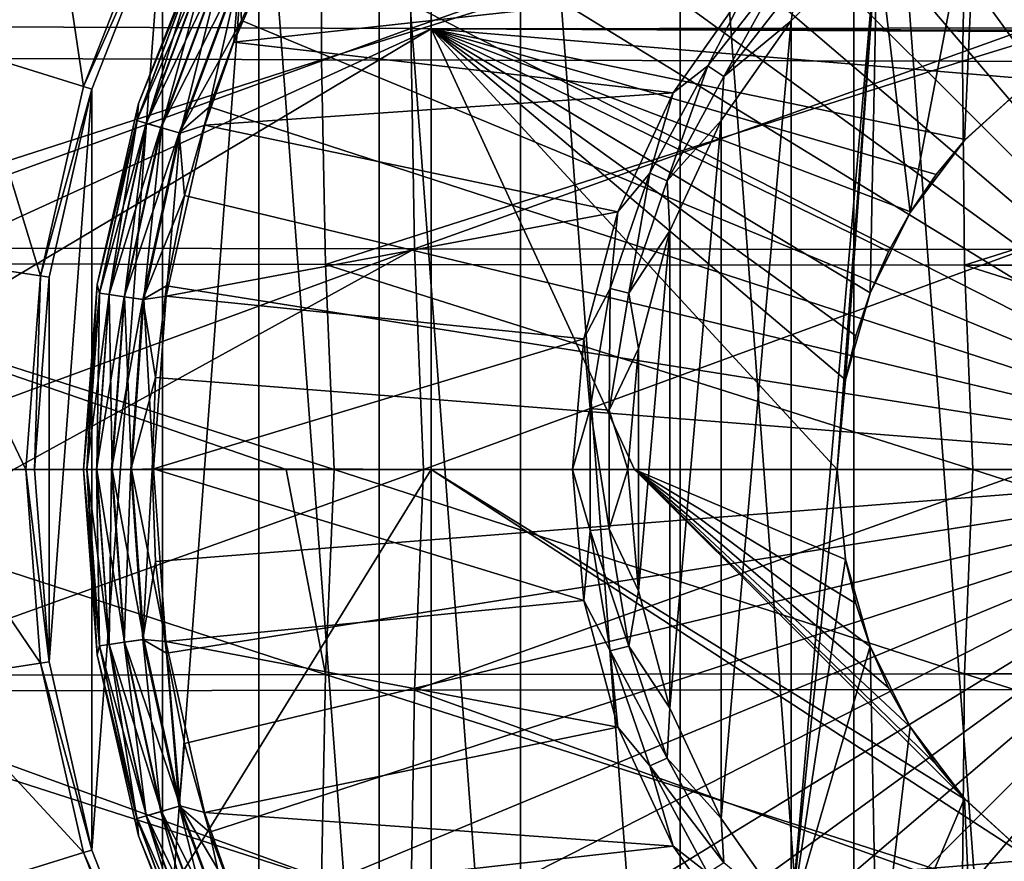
# Model space of a CAD drawing. Header units: metres. Extents: x -82 to 113, y -109 to 109.
# Tile 152 of 256: x 38.64 to 45.7, y -2.81 to 3.22. Entities that reach past the tile are written whole.
import ezdxf

# ---------------------------------------------------------------- set-up
doc = ezdxf.new("R2010")
doc.units = ezdxf.units.M
doc.layers.add('solid_20_382_013_XXX', color=7, linetype='CONTINUOUS')

msp = doc.modelspace()

# ---------------------------------------------------------------- linework, layer by layer
at = {"layer": 'solid_20_382_013_XXX'}
for points in [[(41.591419, 11.055748, -23.438208), (34.691414, 11.174557, -23.334955), (34.681324, 0, -23.335211)], [(41.591419, 9.482673, -23.438208), (41.591419, 11.055748, -23.438208), (34.681324, 0, -23.335211)], [(41.591419, 6.320729, -23.438208), (41.591419, 9.482673, -23.438208), (34.681324, 0, -23.335211)], [(45.941647, -9.018075, -77), (44.620674, 8.610613, -77), (45.9417, 9.018087, -77)], [(44.620632, -8.610595, -77), (43.374985, 8.010726, -77), (44.620674, 8.610613, -77)], [(44.620632, -8.610595, -77), (44.620674, 8.610613, -77), (45.941647, -9.018075, -77)], [(48, 0, -1.04465), (46.037018, 8.176391, -1.191425), (45.401554, 7.997172, -1.191425)], [(43.374943, -8.010703, -77), (42.232754, 7.231968, -77), (43.374985, 8.010726, -77)], [(43.374943, -8.010703, -77), (43.374985, 8.010726, -77), (44.620632, -8.610595, -77)], [(48, 0, -1.04465), (45.401554, 7.997172, -1.191425), (44.782116, 7.768648, -1.191425)], [(48, 0, -1.04465), (44.782116, 7.768648, -1.191425), (44.182514, 7.492228, -1.191425)], [(48, 0, -1.04465), (44.182514, 7.492228, -1.191425), (43.606449, 7.169615, -1.191425)], [(42.2327, -7.231925, -77), (41.219284, 6.291613, -77), (42.232754, 7.231968, -77)], [(42.2327, -7.231925, -77), (42.232754, 7.231968, -77), (43.374943, -8.010703, -77)], [(48, 0, -1.04465), (43.606449, 7.169615, -1.191425), (43.057472, 6.8028, -1.191425)], [(48, 0, -1.04465), (43.057472, 6.8028, -1.191425), (42.538967, 6.394043, -1.191425)], [(48, 0, -1.04465), (42.538967, 6.394043, -1.191425), (42.054131, 5.945865, -1.191425)], [(41.591419, 3.158785, -23.438208), (41.591419, 6.320729, -23.438208), (34.681324, 0, -23.335211)], [(41.219257, -6.291582, -77), (40.357296, 5.210714, -77), (41.219284, 6.291613, -77)], [(41.219257, -6.291582, -77), (41.219284, 6.291613, -77), (42.2327, -7.231925, -77)], [(46.503044, 3.16372, -23.527742), (41.591419, 6.320729, -23.438208), (41.591419, 3.158785, -23.438208)], [(46.503044, 3.16372, -23.527742), (47.045269, 3.367267, -23.538561), (41.591419, 6.320729, -23.438208)], [(48, 0, -1.04465), (42.054131, 5.945865, -1.191425), (41.605953, 5.461029, -1.191425)], [(48, 0, -1.04465), (41.605953, 5.461029, -1.191425), (41.197197, 4.942523, -1.191425)], [(39.666035, -4.013422, -77), (39.666046, 4.013444, -77), (40.357296, 5.210714, -77)], [(39.666035, -4.013422, -77), (40.357296, 5.210714, -77), (40.357277, -5.210684, -77)], [(40.357277, -5.210684, -77), (40.357296, 5.210714, -77), (41.219257, -6.291582, -77)], [(48, 0, -1.04465), (41.197197, 4.942523, -1.191425), (40.830379, 4.393545, -1.191425)], [(37.084675, 4.764024, 32.251724), (37.087074, 3.176746, 32.28701), (41.460426, 4.735888, 32.209003)], [(37.087074, 3.176746, 32.28701), (41.445393, 3.158918, 32.242645), (41.460426, 4.735888, 32.209003)], [(41.460426, 4.735888, 32.209003), (41.445393, 3.158918, 32.242645), (45.87991, 4.718489, 32.147881)], [(41.445393, 3.158918, 32.242645), (45.835659, 3.149016, 32.17942), (45.87991, 4.718489, 32.147881)], [(45.501556, 4.331022, -19.395666), (46.291809, 4.699158, -19.395666), (45.890839, 2.793105, -19.395666)], [(36.243881, 2.953959, 26.774323), (36.2356, 4.430128, 26.804937), (40.810432, 4.401065, 26.846853)], [(36.243881, 2.953959, 26.774323), (40.810432, 4.401065, 26.846853), (40.805847, 2.935317, 26.81768)], [(38.300949, 2.991809, -75.099998), (38.551617, 3.708173, -67), (38.855152, 4.403893, -67)], [(38.855152, 4.403893, -75.099998), (38.300949, 2.991809, -75.099998), (38.855152, 4.403893, -67)], [(39.101429, 2.744882, -75.937698), (38.300949, 2.991809, -75.099998), (38.855152, 4.403893, -75.099998)], [(39.609901, 4.040445, -75.937698), (39.101429, 2.744882, -75.937698), (38.855152, 4.403893, -75.099998)], [(48, 0, -1.04465), (40.830379, 4.393545, -1.191425), (40.507771, 3.81748, -1.191425)], [(40.805847, 2.935317, 26.81768), (40.810432, 4.401065, 26.846853), (45.428379, 4.383265, 26.909025)], [(40.805847, 2.935317, 26.81768), (45.428379, 4.383265, 26.909025), (45.39904, 2.924897, 26.881741)], [(45.39904, 2.924897, 26.881741), (45.428379, 4.383265, 26.909025), (50.107281, 4.377021, 26.992508)], [(45.39904, 2.924897, 26.881741), (50.107281, 4.377021, 26.992508), (50.036358, 2.922848, 26.967262)], [(44.787163, 3.831143, -19.395666), (45.501556, 4.331022, -19.395666), (45.024242, 1.842512, -19.395666)], [(45.501556, 4.331022, -19.395666), (45.413509, 2.357979, -19.395666), (45.024242, 1.842512, -19.395666)], [(45.501556, 4.331022, -19.395666), (45.890839, 2.793105, -19.395666), (45.413509, 2.357979, -19.395666)], [(39.101433, 2.744876, -76), (39.101429, 2.744882, -75.937698), (39.609901, 4.040445, -75.937698)], [(39.101433, 2.744876, -76), (39.609901, 4.040445, -75.937698), (39.609928, 4.04049, -76)], [(39.101433, 2.744876, -76), (39.609928, 4.04049, -76), (39.666035, 4.013421, -76)], [(39.101433, 2.744876, -76), (39.666035, 4.013421, -76), (39.160969, 2.726536, -76)], [(39.160969, -2.726538, -77), (39.160976, 2.726552, -77), (39.666046, 4.013444, -77)], [(39.160969, -2.726538, -77), (39.666046, 4.013444, -77), (39.666035, -4.013422, -77)], [(39.160976, 2.726552, -77), (39.160969, 2.726536, -76), (39.666035, 4.013421, -76)], [(39.666046, 4.013444, -77), (39.160976, 2.726552, -77), (39.666035, 4.013421, -76)], [(39.926403, 3.687088, -18.854061), (39.495403, 2.62332, -18.700001), (39.981377, 3.861564, -18.700001)], [(39.981377, 3.861563, -1.691349), (39.981377, 3.861564, -18.700001), (39.495403, 2.62332, -18.700001)], [(39.495403, 2.62332, -1.691349), (39.981377, 3.861563, -1.691349), (39.495403, 2.62332, -18.700001)], [(39.926048, 3.687251, -1.538501), (39.981377, 3.861563, -1.691349), (39.495403, 2.62332, -1.691349)], [(40.212921, 3.55624, -1.217874), (40.23135, 3.217879, -1.191425), (40.507771, 3.81748, -1.191425)], [(48, 0, -1.04465), (40.507771, 3.81748, -1.191425), (40.23135, 3.217879, -1.191425)], [(44.170483, -3.214778, -19.395666), (44.170406, 3.214687, -19.395666), (44.787163, 3.831143, -19.395666)], [(44.210854, 3.488153, -19.372564), (44.787163, 3.831143, -19.395666), (44.170406, 3.214687, -19.395666)], [(44.170483, -3.214778, -19.395666), (44.787163, 3.831143, -19.395666), (44.5, 0, -19.395666)], [(44.787163, 3.831143, -19.395666), (44.559593, 0.643115, -19.395666), (44.5, 0, -19.395666)], [(44.787163, 3.831143, -19.395666), (44.736351, 1.264351, -19.395666), (44.559593, 0.643115, -19.395666)], [(44.787163, 3.831143, -19.395666), (45.024242, 1.842512, -19.395666), (44.736351, 1.264351, -19.395666)], [(39.483479, 2.500676, -1.538501), (39.926048, 3.687251, -1.538501), (39.495403, 2.62332, -1.691349)], [(39.989361, 3.658336, -1.400161), (39.926048, 3.687251, -1.538501), (39.483479, 2.500676, -1.538501)], [(39.926403, 3.687088, -18.854061), (39.483852, 2.500566, -18.854061), (39.495403, 2.62332, -18.700001)], [(39.55196, 2.480569, -18.993639), (39.483852, 2.500566, -18.854061), (39.926403, 3.687088, -18.854061)], [(39.990971, 3.657602, -18.993639), (39.55196, 2.480569, -18.993639), (39.926403, 3.687088, -18.854061)], [(39.989361, 3.658336, -1.400161), (39.483479, 2.500676, -1.538501), (39.550262, 2.481066, -1.400161)], [(39.989361, 3.658336, -1.400161), (39.550262, 2.481066, -1.400161), (40.088146, 3.613223, -1.289755)], [(39.550262, 2.481066, -1.400161), (39.654461, 2.450471, -1.289755), (40.088146, 3.613223, -1.289755)], [(39.65815, 2.449389, -19.104416), (39.55196, 2.480569, -18.993639), (39.990971, 3.657602, -18.993639)], [(40.088146, 3.613223, -1.289755), (39.654461, 2.450471, -1.289755), (40.212921, 3.55624, -1.217874)], [(40.09164, 3.611626, -19.104416), (39.65815, 2.449389, -19.104416), (39.990971, 3.657602, -18.993639)], [(40.09164, 3.611626, -19.104416), (39.792007, 2.410084, -19.175528), (39.65815, 2.449389, -19.104416)], [(40.09164, 3.611626, -19.104416), (40.218544, 3.553671, -19.175528), (39.792007, 2.410084, -19.175528)], [(40.1777, 3.061314, -19.200001), (40.428867, 3.6384, -19.200001), (43.865868, 3.468927, -19.200001)], [(40.218544, 3.553671, -19.175528), (40.428867, 3.6384, -19.200001), (40.1777, 3.061314, -19.200001)], [(39.654461, 2.450471, -1.289755), (39.786076, 2.411826, -1.217874), (40.212921, 3.55624, -1.217874)], [(40.212921, 3.55624, -1.217874), (39.786076, 2.411826, -1.217874), (40.23135, 3.217879, -1.191425)], [(39.792007, 2.410084, -19.175528), (40.218544, 3.553671, -19.175528), (39.970383, 2.466819, -19.200001)], [(40.218544, 3.553671, -19.175528), (40.1777, 3.061314, -19.200001), (39.970383, 2.466819, -19.200001)], [(43.865868, 3.468927, -19.200001), (44.110359, 3.580666, -19.30522), (43.574051, 2.891617, -19.30522)], [(43.688404, 2.816907, -19.372564), (43.574051, 2.891617, -19.30522), (44.110359, 3.580666, -19.30522)], [(44.210854, 3.488153, -19.372564), (43.688404, 2.816907, -19.372564), (44.110359, 3.580666, -19.30522)], [(40.1777, 3.061314, -19.200001), (43.865868, 3.468927, -19.200001), (43.326305, 2.698344, -19.200001)], [(43.326305, 2.698344, -19.200001), (43.865868, 3.468927, -19.200001), (43.574051, 2.891617, -19.30522)], [(44.210854, 3.488153, -19.372564), (44.170406, 3.214687, -19.395666), (43.688404, 2.816907, -19.372564)], [(37.087074, 3.176746, 32.28701), (37.115662, 1.588738, 32.307949), (41.445393, 3.158918, 32.242645)], [(39.786076, 2.411826, -1.217874), (40.002827, 2.598438, -1.191425), (40.23135, 3.217879, -1.191425)], [(48, 0, -1.04465), (40.23135, 3.217879, -1.191425), (40.002827, 2.598438, -1.191425)], [(43.670269, -2.500683, -19.395666), (43.670193, 2.500551, -19.395666), (44.170406, 3.214687, -19.395666)], [(43.688404, 2.816907, -19.372564), (44.170406, 3.214687, -19.395666), (43.670193, 2.500551, -19.395666)], [(44.170483, -3.214778, -19.395666), (43.670269, -2.500683, -19.395666), (44.170406, 3.214687, -19.395666)], [(36.291965, 0, -23.357033), (41.591419, 3.158785, -23.438208), (34.681324, 0, -23.335211)], [(36.291965, 0, -23.357033), (41.591419, 0, -23.438208), (41.591419, 3.158785, -23.438208)], [(37.115662, 1.588738, 32.307949), (41.47089, 1.580289, 32.26239), (41.445393, 3.158918, 32.242645)], [(41.445393, 3.158918, 32.242645), (41.47089, 1.580289, 32.26239), (45.835659, 3.149016, 32.17942)], [(41.47089, 1.580289, 32.26239), (45.84341, 1.576187, 32.19775), (45.835659, 3.149016, 32.17942)], [(46.444614, 3.135407, -23.526587), (46.503044, 3.16372, -23.527742), (41.591419, 3.158785, -23.438208)], [(43.048721, 0, -23.463209), (41.591419, 3.158785, -23.438208), (41.591419, 0, -23.438208)], [(45.896698, 2.797519, -23.515854), (46.444614, 3.135407, -23.526587), (41.591419, 3.158785, -23.438208)], [(45.41861, 2.363561, -23.506638), (45.896698, 2.797519, -23.515854), (41.591419, 3.158785, -23.438208)], [(45.210918, 2.114481, -23.50268), (45.41861, 2.363561, -23.506638), (41.591419, 3.158785, -23.438208)], [(45.026985, 1.846938, -23.499195), (45.210918, 2.114481, -23.50268), (41.591419, 3.158785, -23.438208)], [(44.868595, 1.563425, -23.496212), (45.026985, 1.846938, -23.499195), (41.591419, 3.158785, -23.438208)], [(44.737164, 1.266451, -23.49375), (44.868595, 1.563425, -23.496212), (41.591419, 3.158785, -23.438208)], [(44.633808, 0.958522, -23.491819), (44.737164, 1.266451, -23.49375), (41.591419, 3.158785, -23.438208)], [(44.559441, 0.642298, -23.490435), (44.633808, 0.958522, -23.491819), (41.591419, 3.158785, -23.438208)], [(44.5, 0, -23.489603), (44.559441, 0.642298, -23.490435), (41.591419, 3.158785, -23.438208)], [(43.048721, 0, -23.463209), (44.5, 0, -23.489603), (41.591419, 3.158785, -23.438208)], [(39.970383, 2.466819, -19.200001), (40.1777, 3.061314, -19.200001), (43.326305, 2.698344, -19.200001)], [(38.791706, 1.387902, -75.937698), (37.963364, 1.512746, -75.099998), (38.300949, 2.991809, -75.099998)], [(39.101429, 2.744882, -75.937698), (38.791706, 1.387902, -75.937698), (38.300949, 2.991809, -75.099998)], [(36.272125, 1.477249, 26.756138), (36.243881, 2.953959, 26.774323), (40.805847, 2.935317, 26.81768)], [(36.272125, 1.477249, 26.756138), (40.805847, 2.935317, 26.81768), (40.834526, 1.468295, 26.80056)], [(40.834526, 1.468295, 26.80056), (40.805847, 2.935317, 26.81768), (45.39904, 2.924897, 26.881741)], [(40.834526, 1.468295, 26.80056), (45.39904, 2.924897, 26.881741), (45.413696, 1.463808, 26.865913)], [(45.413696, 1.463808, 26.865913), (45.39904, 2.924897, 26.881741), (50.036358, 2.922848, 26.967262)], [(45.413696, 1.463808, 26.865913), (50.036358, 2.922848, 26.967262), (50.016556, 1.463841, 26.952604)], [(43.326305, 2.698344, -19.200001), (43.574051, 2.891617, -19.30522), (43.15847, 2.123692, -19.30522)], [(43.283562, 2.068822, -19.372564), (43.15847, 2.123692, -19.30522), (43.574051, 2.891617, -19.30522)], [(43.688404, 2.816907, -19.372564), (43.283562, 2.068822, -19.372564), (43.574051, 2.891617, -19.30522)], [(43.688404, 2.816907, -19.372564), (43.670193, 2.500551, -19.395666), (43.283562, 2.068822, -19.372564)], [(45.413509, 2.357979, -19.395666), (45.890839, 2.793105, -19.395666), (45.41861, 2.363561, -23.506638)], [(45.890839, 2.793105, -19.395666), (45.896698, 2.797519, -23.515854), (45.41861, 2.363561, -23.506638)], [(38.791706, 1.387894, -76), (38.791706, 1.387902, -75.937698), (39.101429, 2.744882, -75.937698)], [(38.791706, 1.387894, -76), (39.101429, 2.744882, -75.937698), (39.101433, 2.744876, -76)], [(38.791706, 1.387894, -76), (39.101433, 2.744876, -76), (39.160969, 2.726536, -76)], [(38.791706, 1.387894, -76), (39.160969, 2.726536, -76), (38.853313, 1.378636, -76)], [(39.160976, 2.726552, -77), (38.853313, 1.378642, -77), (39.160969, 2.726536, -76)], [(38.853313, -1.378637, -77), (38.853313, 1.378642, -77), (39.160976, 2.726552, -77)], [(38.853313, -1.378637, -77), (39.160976, 2.726552, -77), (39.160969, -2.726538, -77)], [(38.853313, 1.378642, -77), (38.853313, 1.378636, -76), (39.160969, 2.726536, -76)], [(39.970383, 2.466819, -19.200001), (43.326305, 2.698344, -19.200001), (42.928745, 1.845775, -19.200001)], [(42.928745, 1.845775, -19.200001), (43.326305, 2.698344, -19.200001), (43.15847, 2.123692, -19.30522)], [(39.483852, 2.500566, -18.854061), (39.199406, 1.326476, -18.700001), (39.495403, 2.62332, -18.700001)], [(39.495403, 2.62332, -1.691349), (39.495403, 2.62332, -18.700001), (39.199406, 1.326476, -18.700001)], [(39.199406, 1.326476, -1.691349), (39.495403, 2.62332, -1.691349), (39.199406, 1.326476, -18.700001)], [(39.483479, 2.500676, -1.538501), (39.495403, 2.62332, -1.691349), (39.199406, 1.326476, -1.691349)], [(39.786076, 2.411826, -1.217874), (39.823608, 1.962977, -1.191425), (40.002827, 2.598438, -1.191425)], [(48, 0, -1.04465), (40.002827, 2.598438, -1.191425), (39.823608, 1.962977, -1.191425)], [(39.214279, 1.263196, -1.538501), (39.483479, 2.500676, -1.538501), (39.199406, 1.326476, -1.691349)], [(39.483852, 2.500566, -18.854061), (39.214668, 1.26314, -18.854061), (39.199406, 1.326476, -18.700001)], [(39.550262, 2.481066, -1.400161), (39.483479, 2.500676, -1.538501), (39.214279, 1.263196, -1.538501)], [(39.550262, 2.481066, -1.400161), (39.214279, 1.263196, -1.538501), (39.283176, 1.25329, -1.400161)], [(39.284927, 1.253039, -18.993639), (39.214668, 1.26314, -18.854061), (39.483852, 2.500566, -18.854061)], [(39.550262, 2.481066, -1.400161), (39.283176, 1.25329, -1.400161), (39.654461, 2.450471, -1.289755)], [(39.55196, 2.480569, -18.993639), (39.284927, 1.253039, -18.993639), (39.483852, 2.500566, -18.854061)], [(39.394474, 1.237288, -19.104416), (39.284927, 1.253039, -18.993639), (39.55196, 2.480569, -18.993639)], [(39.65815, 2.449389, -19.104416), (39.394474, 1.237288, -19.104416), (39.55196, 2.480569, -18.993639)], [(43.283562, 2.068822, -19.372564), (43.670193, 2.500551, -19.395666), (43.301632, 1.710358, -19.395666)], [(43.301708, -1.710573, -19.395666), (43.301632, 1.710358, -19.395666), (43.670193, 2.500551, -19.395666)], [(43.670269, -2.500683, -19.395666), (43.301708, -1.710573, -19.395666), (43.670193, 2.500551, -19.395666)], [(39.283176, 1.25329, -1.400161), (39.390667, 1.237835, -1.289755), (39.654461, 2.450471, -1.289755)], [(39.654461, 2.450471, -1.289755), (39.390667, 1.237835, -1.289755), (39.786076, 2.411826, -1.217874)], [(39.390667, 1.237835, -1.289755), (39.526443, 1.218313, -1.217874), (39.786076, 2.411826, -1.217874)], [(39.65815, 2.449389, -19.104416), (39.532562, 1.217433, -19.175528), (39.394474, 1.237288, -19.104416)], [(39.786076, 2.411826, -1.217874), (39.526443, 1.218313, -1.217874), (39.823608, 1.962977, -1.191425)], [(39.65815, 2.449389, -19.104416), (39.792007, 2.410084, -19.175528), (39.532562, 1.217433, -19.175528)], [(39.532562, 1.217433, -19.175528), (39.792007, 2.410084, -19.175528), (39.692478, 1.243029, -19.200001)], [(39.692478, 1.243029, -19.200001), (39.970383, 2.466819, -19.200001), (42.928745, 1.845775, -19.200001)], [(39.792007, 2.410084, -19.175528), (39.970383, 2.466819, -19.200001), (39.692478, 1.243029, -19.200001)], [(45.024242, 1.842512, -19.395666), (45.413509, 2.357979, -19.395666), (45.026985, 1.846938, -23.499195)], [(45.413509, 2.357979, -19.395666), (45.210918, 2.114481, -23.50268), (45.026985, 1.846938, -23.499195)], [(45.413509, 2.357979, -19.395666), (45.41861, 2.363561, -23.506638), (45.210918, 2.114481, -23.50268)], [(42.928745, 1.845775, -19.200001), (43.15847, 2.123692, -19.30522), (42.874954, 1.297838, -19.30522)], [(43.00737, 1.264306, -19.372564), (42.874954, 1.297838, -19.30522), (43.15847, 2.123692, -19.30522)], [(43.283562, 2.068822, -19.372564), (43.00737, 1.264306, -19.372564), (43.15847, 2.123692, -19.30522)], [(43.283562, 2.068822, -19.372564), (43.301632, 1.710358, -19.395666), (43.00737, 1.264306, -19.372564)], [(39.526443, 1.218313, -1.217874), (39.694798, 1.315414, -1.191425), (39.823608, 1.962977, -1.191425)], [(48, 0, -1.04465), (39.823608, 1.962977, -1.191425), (39.694798, 1.315414, -1.191425)], [(39.692478, 1.243029, -19.200001), (42.928745, 1.845775, -19.200001), (42.685276, 0.937124, -19.200001)], [(42.685276, 0.937124, -19.200001), (42.928745, 1.845775, -19.200001), (42.874954, 1.297838, -19.30522)], [(44.736351, 1.264351, -19.395666), (45.024242, 1.842512, -19.395666), (44.737164, 1.266451, -23.49375)], [(45.024242, 1.842512, -19.395666), (44.868595, 1.563425, -23.496212), (44.737164, 1.266451, -23.49375)], [(45.024242, 1.842512, -19.395666), (45.026985, 1.846938, -23.499195), (44.868595, 1.563425, -23.496212)], [(43.00737, 1.264306, -19.372564), (43.301632, 1.710358, -19.395666), (43.07597, 0.868273, -19.395666)], [(43.076019, -0.868556, -19.395666), (43.07597, 0.868273, -19.395666), (43.301632, 1.710358, -19.395666)], [(43.301708, -1.710573, -19.395666), (43.076019, -0.868556, -19.395666), (43.301632, 1.710358, -19.395666)], [(37.115662, 1.588738, 32.307949), (37.170444, 0, 32.314537), (41.47089, 1.580289, 32.26239)], [(37.170444, 0, 32.314537), (38.598663, 0, 32.301491), (41.47089, 1.580289, 32.26239)], [(38.598663, 0, 32.301491), (41.537067, 0, 32.268234), (41.47089, 1.580289, 32.26239)], [(41.47089, 1.580289, 32.26239), (41.537067, 0, 32.268234), (45.84341, 1.576187, 32.19775)], [(41.537067, 0, 32.268234), (45.903412, 0, 32.202866), (45.84341, 1.576187, 32.19775)], [(38.687702, 0, -75.937698), (37.849998, 0, -75.099998), (37.963364, 1.512746, -75.099998)], [(38.791706, 1.387902, -75.937698), (38.687702, 0, -75.937698), (37.963364, 1.512746, -75.099998)], [(36.272125, 1.477249, 26.756138), (40.834526, 1.468295, 26.80056), (40.896492, -0.000001, 26.79549)], [(36.272125, 1.477249, 26.756138), (40.896492, -0.000001, 26.79549), (40.551632, -0.000001, 26.791361)], [(36.320366, -0.000001, 26.750378), (36.272125, 1.477249, 26.756138), (40.551632, -0.000001, 26.791361)], [(40.834526, 1.468295, 26.80056), (45.413696, 1.463808, 26.865913), (45.472538, -0.000001, 26.861547)], [(40.834526, 1.468295, 26.80056), (45.472538, -0.000001, 26.861547), (40.896492, -0.000001, 26.79549)], [(45.413696, 1.463808, 26.865913), (50.016556, 1.463841, 26.952604), (50.048061, -0.000001, 26.948542)], [(45.413696, 1.463808, 26.865913), (50.048061, -0.000001, 26.948542), (45.472538, -0.000001, 26.861547)], [(38.687702, 0, -76), (38.687702, 0, -75.937698), (38.791706, 1.387902, -75.937698)], [(38.791706, 1.387894, -76), (38.687702, 0, -76), (38.791706, 1.387902, -75.937698)], [(38.791706, 1.387894, -76), (38.75, 0, -76), (38.687702, 0, -76)], [(38.791706, 1.387894, -76), (38.853313, 1.378636, -76), (38.75, 0, -76)], [(38.853313, 1.378642, -77), (38.75, 0, -77), (38.853313, 1.378636, -76)], [(38.853313, -1.378637, -77), (38.75, 0, -77), (38.853313, 1.378642, -77)], [(38.75, 0, -77), (38.75, 0, -76), (38.853313, 1.378636, -76)], [(39.124325, 0, -18.854061), (39.099998, 0, -18.700001), (39.199406, 1.326476, -18.700001)], [(39.199406, 1.326476, -1.691349), (39.199406, 1.326476, -18.700001), (39.099998, 0, -18.700001)], [(39.199406, 1.326476, -1.691349), (39.099998, 0, -18.700001), (39.099998, 0, -1.691349)], [(39.214279, 1.263196, -1.538501), (39.199406, 1.326476, -1.691349), (39.099998, 0, -1.691349)], [(39.214668, 1.26314, -18.854061), (39.124325, 0, -18.854061), (39.199406, 1.326476, -18.700001)], [(39.526443, 1.218313, -1.217874), (39.617195, 0.659741, -1.191425), (39.694798, 1.315414, -1.191425)], [(48, 0, -1.04465), (39.694798, 1.315414, -1.191425), (39.617195, 0.659741, -1.191425)], [(42.685276, 0.937124, -19.200001), (42.874954, 1.297838, -19.30522), (42.731236, 0.436582, -19.30522)], [(42.867363, 0.425302, -19.372564), (42.731236, 0.436582, -19.30522), (42.874954, 1.297838, -19.30522)], [(43.00737, 1.264306, -19.372564), (42.867363, 0.425302, -19.372564), (42.874954, 1.297838, -19.30522)], [(39.123936, 0, -1.538501), (39.214279, 1.263196, -1.538501), (39.099998, 0, -1.691349)], [(39.283176, 1.25329, -1.400161), (39.214279, 1.263196, -1.538501), (39.123936, 0, -1.538501)], [(39.283176, 1.25329, -1.400161), (39.123936, 0, -1.538501), (39.193539, 0, -1.400161)], [(39.195309, 0, -18.993639), (39.124325, 0, -18.854061), (39.214668, 1.26314, -18.854061)], [(39.283176, 1.25329, -1.400161), (39.193539, 0, -1.400161), (39.390667, 1.237835, -1.289755)], [(39.193539, 0, -1.400161), (39.302135, 0, -1.289755), (39.390667, 1.237835, -1.289755)], [(39.284927, 1.253039, -18.993639), (39.195309, 0, -18.993639), (39.214668, 1.26314, -18.854061)], [(39.305981, 0, -19.104416), (39.195309, 0, -18.993639), (39.284927, 1.253039, -18.993639)], [(39.394474, 1.237288, -19.104416), (39.305981, 0, -19.104416), (39.284927, 1.253039, -18.993639)], [(39.390667, 1.237835, -1.289755), (39.302135, 0, -1.289755), (39.526443, 1.218313, -1.217874)], [(39.302135, 0, -1.289755), (39.439308, 0, -1.217874), (39.526443, 1.218313, -1.217874)], [(39.394474, 1.237288, -19.104416), (39.445492, 0, -19.175528), (39.305981, 0, -19.104416)], [(39.394474, 1.237288, -19.104416), (39.532562, 1.217433, -19.175528), (39.445492, 0, -19.175528)], [(39.526443, 1.218313, -1.217874), (39.439308, 0, -1.217874), (39.617195, 0.659741, -1.191425)], [(39.445492, 0, -19.175528), (39.532562, 1.217433, -19.175528), (39.600784, 0.00597, -19.200001)], [(39.532562, 1.217433, -19.175528), (39.692478, 1.243029, -19.200001), (39.600784, 0.00597, -19.200001)], [(39.600784, 0.00597, -19.200001), (39.692478, 1.243029, -19.200001), (42.685276, 0.937124, -19.200001)], [(43.00737, 1.264306, -19.372564), (43.07597, 0.868273, -19.395666), (42.867363, 0.425302, -19.372564)], [(44.559593, 0.643115, -19.395666), (44.736351, 1.264351, -19.395666), (44.633808, 0.958522, -23.491819)], [(44.736351, 1.264351, -19.395666), (44.737164, 1.266451, -23.49375), (44.633808, 0.958522, -23.491819)], [(39.600784, 0.00597, -19.200001), (42.685276, 0.937124, -19.200001), (42.603287, 0, -19.200001)], [(42.603287, 0, -19.200001), (42.685276, 0.937124, -19.200001), (42.731236, 0.436582, -19.30522)], [(44.559593, 0.643115, -19.395666), (44.633808, 0.958522, -23.491819), (44.559441, 0.642298, -23.490435)], [(42.867363, 0.425302, -19.372564), (43.07597, 0.868273, -19.395666), (43, -0.000145, -19.395666)], [(43.076019, -0.868556, -19.395666), (43, -0.000145, -19.395666), (43.07597, 0.868273, -19.395666)], [(39.439308, 0, -1.217874), (39.591274, 0, -1.191425), (39.617195, 0.659741, -1.191425)], [(48, 0, -1.04465), (39.617195, 0.659741, -1.191425), (39.591274, 0, -1.191425)], [(44.559593, 0.643115, -19.395666), (44.559441, 0.642298, -23.490435), (44.5, 0, -23.489603)], [(44.559593, 0.643115, -19.395666), (44.5, 0, -23.489603), (44.5, 0, -19.395666)], [(42.603287, 0, -19.200001), (42.731236, 0.436582, -19.30522), (42.731236, -0.436582, -19.30522)], [(42.867363, -0.425302, -19.372564), (42.731236, -0.436582, -19.30522), (42.731236, 0.436582, -19.30522)], [(42.867363, 0.425302, -19.372564), (42.867363, -0.425302, -19.372564), (42.731236, 0.436582, -19.30522)], [(42.867363, 0.425302, -19.372564), (43, -0.000145, -19.395666), (42.867363, -0.425302, -19.372564)], [(38.791706, -1.387902, -75.937698), (37.963364, -1.512746, -75.099998), (37.849998, 0, -75.099998)], [(38.791706, -1.387902, -75.937698), (37.849998, 0, -75.099998), (38.687702, 0, -75.937698)], [(38.791706, -1.387894, -76), (38.791706, -1.387902, -75.937698), (38.687702, 0, -75.937698)], [(38.791706, -1.387894, -76), (38.687702, 0, -75.937698), (38.687702, 0, -76)], [(38.687702, 0, -76), (38.75, 0, -76), (38.853313, -1.378636, -76)], [(38.791706, -1.387894, -76), (38.687702, 0, -76), (38.853313, -1.378636, -76)], [(38.853313, -1.378637, -77), (38.75, 0, -76), (38.75, 0, -77)], [(38.853313, -1.378637, -77), (38.853313, -1.378636, -76), (38.75, 0, -76)], [(39.214668, -1.26314, -18.854061), (39.099998, 0, -18.700001), (39.124325, 0, -18.854061)], [(39.284927, -1.253039, -18.993639), (39.124325, 0, -18.854061), (39.195309, 0, -18.993639)], [(39.284927, -1.253039, -18.993639), (39.214668, -1.26314, -18.854061), (39.124325, 0, -18.854061)], [(39.394474, -1.237288, -19.104416), (39.195309, 0, -18.993639), (39.305981, 0, -19.104416)], [(39.394474, -1.237288, -19.104416), (39.284927, -1.253039, -18.993639), (39.195309, 0, -18.993639)], [(39.532562, -1.217433, -19.175528), (39.305981, 0, -19.104416), (39.445492, 0, -19.175528)], [(39.394474, -1.237288, -19.104416), (39.305981, 0, -19.104416), (39.532562, -1.217433, -19.175528)], [(39.526443, -1.218313, -1.217874), (39.591274, 0, -1.191425), (39.439308, 0, -1.217874)], [(39.445492, 0, -19.175528), (39.600784, 0.00597, -19.200001), (39.690971, -1.232929, -19.200001)], [(39.532562, -1.217433, -19.175528), (39.445492, 0, -19.175528), (39.690971, -1.232929, -19.200001)], [(39.526443, -1.218313, -1.217874), (39.617195, -0.659755, -1.191425), (39.591274, 0, -1.191425)], [(48, 0, -1.04465), (39.591274, 0, -1.191425), (39.617195, -0.659755, -1.191425)], [(39.600784, 0.00597, -19.200001), (42.603287, 0, -19.200001), (42.685276, -0.937124, -19.200001)], [(39.690971, -1.232929, -19.200001), (39.600784, 0.00597, -19.200001), (42.685276, -0.937124, -19.200001)], [(48, 0, -1.04465), (39.617195, -0.659755, -1.191425), (39.694801, -1.315427, -1.191425)], [(48, 0, -1.04465), (39.694801, -1.315427, -1.191425), (39.823612, -1.962991, -1.191425)], [(48, 0, -1.04465), (39.823612, -1.962991, -1.191425), (40.002831, -2.598451, -1.191425)], [(48, 0, -1.04465), (40.002831, -2.598451, -1.191425), (40.231354, -3.217891, -1.191425)], [(48, 0, -1.04465), (40.231354, -3.217891, -1.191425), (40.507774, -3.817492, -1.191425)], [(48, 0, -1.04465), (40.507774, -3.817492, -1.191425), (40.830387, -4.393557, -1.191425)], [(48, 0, -1.04465), (40.830387, -4.393557, -1.191425), (41.197205, -4.942534, -1.191425)], [(48, 0, -1.04465), (41.197205, -4.942534, -1.191425), (41.605961, -5.461039, -1.191425)], [(48, 0, -1.04465), (41.605961, -5.461039, -1.191425), (42.054142, -5.945875, -1.191425)], [(48, 0, -1.04465), (42.054142, -5.945875, -1.191425), (42.538979, -6.394052, -1.191425)], [(48, 0, -1.04465), (42.538979, -6.394052, -1.191425), (43.057484, -6.802808, -1.191425)], [(42.685276, -0.937124, -19.200001), (42.603287, 0, -19.200001), (42.731236, -0.436582, -19.30522)], [(48, 0, -1.04465), (43.057484, -6.802808, -1.191425), (43.606461, -7.169622, -1.191425)], [(48, 0, -1.04465), (43.606461, -7.169622, -1.191425), (44.182526, -7.492234, -1.191425)], [(44.170483, -3.214778, -19.395666), (44.5, 0, -19.395666), (44.559593, -0.643117, -19.395666)], [(48, 0, -1.04465), (44.182526, -7.492234, -1.191425), (44.782127, -7.768653, -1.191425)], [(44.5, 0, -19.395666), (44.5, 0, -23.489603), (44.559681, -0.643596, -23.49044)], [(44.559593, -0.643117, -19.395666), (44.5, 0, -19.395666), (44.559681, -0.643596, -23.49044)], [(48, 0, -1.04465), (44.782127, -7.768653, -1.191425), (45.401569, -7.997177, -1.191425)], [(48, 0, -1.04465), (45.401569, -7.997177, -1.191425), (46.037029, -8.176394, -1.191425)], [(34.691425, -11.174724, -23.334955), (41.591419, 0, -23.438208), (36.291965, 0, -23.357033)], [(41.591419, -3.158785, -23.438208), (41.591419, 0, -23.438208), (34.691425, -11.174724, -23.334955)], [(40.83453, -1.46831, 26.80056), (36.272133, -1.477245, 26.756138), (36.320366, -0.000001, 26.750378)], [(40.83453, -1.46831, 26.80056), (36.320366, -0.000001, 26.750378), (40.551632, -0.000001, 26.791361)], [(37.115658, -1.58875, 32.307949), (41.537067, 0, 32.268234), (38.598663, 0, 32.301491)], [(41.470886, -1.580286, 32.26239), (41.537067, 0, 32.268234), (37.115658, -1.58875, 32.307949)], [(39.214668, -1.26314, -18.854061), (39.199406, -1.326488, -18.700001), (39.099998, 0, -18.700001)], [(39.099998, 0, -1.691349), (39.099998, 0, -18.700001), (39.199406, -1.326488, -18.700001)], [(39.199406, -1.326489, -1.691349), (39.099998, 0, -1.691349), (39.199406, -1.326488, -18.700001)], [(39.123936, 0, -1.538501), (39.099998, 0, -1.691349), (39.199406, -1.326489, -1.691349)], [(39.214279, -1.263196, -1.538501), (39.123936, 0, -1.538501), (39.199406, -1.326489, -1.691349)], [(39.214279, -1.263196, -1.538501), (39.193539, 0, -1.400161), (39.123936, 0, -1.538501)], [(39.283176, -1.25329, -1.400161), (39.302135, 0, -1.289755), (39.193539, 0, -1.400161)], [(39.283176, -1.25329, -1.400161), (39.193539, 0, -1.400161), (39.214279, -1.263196, -1.538501)], [(39.283176, -1.25329, -1.400161), (39.390667, -1.237835, -1.289755), (39.302135, 0, -1.289755)], [(39.390667, -1.237835, -1.289755), (39.439308, 0, -1.217874), (39.302135, 0, -1.289755)], [(39.390667, -1.237835, -1.289755), (39.526443, -1.218313, -1.217874), (39.439308, 0, -1.217874)], [(40.83453, -1.46831, 26.80056), (40.551632, -0.000001, 26.791361), (40.896492, -0.000001, 26.79549)], [(45.413712, -1.463824, 26.865913), (40.83453, -1.46831, 26.80056), (40.896492, -0.000001, 26.79549)], [(45.413712, -1.463824, 26.865913), (40.896492, -0.000001, 26.79549), (45.472538, -0.000001, 26.861547)], [(41.470886, -1.580286, 32.26239), (45.903412, 0, 32.202866), (41.537067, 0, 32.268234)], [(45.843403, -1.576186, 32.19775), (45.903412, 0, 32.202866), (41.470886, -1.580286, 32.26239)], [(45.895866, -2.796896, -23.515837), (41.591419, 0, -23.438208), (41.591419, -3.158785, -23.438208)], [(45.418217, -2.363134, -23.50663), (43.048721, 0, -23.463209), (41.591419, 0, -23.438208)], [(45.895866, -2.796896, -23.515837), (45.418217, -2.363134, -23.50663), (41.591419, 0, -23.438208)], [(42.867363, -0.425302, -19.372564), (43, -0.000145, -19.395666), (43.076019, -0.868556, -19.395666)], [(44.559681, -0.643596, -23.49044), (44.5, 0, -23.489603), (43.048721, 0, -23.463209)], [(44.634052, -0.959368, -23.491823), (44.559681, -0.643596, -23.49044), (43.048721, 0, -23.463209)], [(44.737354, -1.266946, -23.493752), (44.634052, -0.959368, -23.491823), (43.048721, 0, -23.463209)], [(44.868641, -1.563516, -23.496214), (44.737354, -1.266946, -23.493752), (43.048721, 0, -23.463209)], [(45.026878, -1.846767, -23.499193), (44.868641, -1.563516, -23.496214), (43.048721, 0, -23.463209)], [(45.210716, -2.114215, -23.502676), (45.026878, -1.846767, -23.499193), (43.048721, 0, -23.463209)], [(45.418217, -2.363134, -23.50663), (45.210716, -2.114215, -23.502676), (43.048721, 0, -23.463209)], [(50.016582, -1.463858, 26.952604), (45.413712, -1.463824, 26.865913), (45.472538, -0.000001, 26.861547)], [(50.016582, -1.463858, 26.952604), (45.472538, -0.000001, 26.861547), (50.048061, -0.000001, 26.948542)], [(42.685276, -0.937124, -19.200001), (42.731236, -0.436582, -19.30522), (42.874954, -1.297838, -19.30522)], [(42.867363, -0.425302, -19.372564), (43.00737, -1.264306, -19.372564), (42.731236, -0.436582, -19.30522)], [(43.00737, -1.264306, -19.372564), (42.874954, -1.297838, -19.30522), (42.731236, -0.436582, -19.30522)], [(42.867363, -0.425302, -19.372564), (43.076019, -0.868556, -19.395666), (43.00737, -1.264306, -19.372564)], [(39.526443, -1.218313, -1.217874), (39.694801, -1.315427, -1.191425), (39.617195, -0.659755, -1.191425)], [(44.170483, -3.214778, -19.395666), (44.559593, -0.643117, -19.395666), (44.736355, -1.264356, -19.395666)], [(44.559593, -0.643117, -19.395666), (44.559681, -0.643596, -23.49044), (44.634052, -0.959368, -23.491823)], [(44.736355, -1.264356, -19.395666), (44.559593, -0.643117, -19.395666), (44.634052, -0.959368, -23.491823)], [(43.00737, -1.264306, -19.372564), (43.076019, -0.868556, -19.395666), (43.301708, -1.710573, -19.395666)], [(39.690971, -1.232929, -19.200001), (42.685276, -0.937124, -19.200001), (42.928745, -1.845775, -19.200001)], [(42.928745, -1.845775, -19.200001), (42.685276, -0.937124, -19.200001), (42.874954, -1.297838, -19.30522)], [(44.736355, -1.264356, -19.395666), (44.634052, -0.959368, -23.491823), (44.737354, -1.266946, -23.493752)], [(39.214668, -1.26314, -18.854061), (39.483852, -2.500566, -18.854061), (39.199406, -1.326488, -18.700001)], [(39.483479, -2.500676, -1.538501), (39.214279, -1.263196, -1.538501), (39.199406, -1.326489, -1.691349)], [(39.283176, -1.25329, -1.400161), (39.214279, -1.263196, -1.538501), (39.483479, -2.500676, -1.538501)], [(39.284927, -1.253039, -18.993639), (39.55196, -2.480569, -18.993639), (39.214668, -1.26314, -18.854061)], [(39.55196, -2.480569, -18.993639), (39.483852, -2.500566, -18.854061), (39.214668, -1.26314, -18.854061)], [(39.283176, -1.25329, -1.400161), (39.550262, -2.481066, -1.400161), (39.390667, -1.237835, -1.289755)], [(39.283176, -1.25329, -1.400161), (39.483479, -2.500676, -1.538501), (39.550262, -2.481066, -1.400161)], [(39.394474, -1.237288, -19.104416), (39.65815, -2.449389, -19.104416), (39.284927, -1.253039, -18.993639)], [(39.65815, -2.449389, -19.104416), (39.55196, -2.480569, -18.993639), (39.284927, -1.253039, -18.993639)], [(39.390667, -1.237835, -1.289755), (39.654461, -2.450471, -1.289755), (39.526443, -1.218313, -1.217874)], [(39.550262, -2.481066, -1.400161), (39.654461, -2.450471, -1.289755), (39.390667, -1.237835, -1.289755)], [(39.394474, -1.237288, -19.104416), (39.532562, -1.217433, -19.175528), (39.792007, -2.410084, -19.175528)], [(39.394474, -1.237288, -19.104416), (39.792007, -2.410084, -19.175528), (39.65815, -2.449389, -19.104416)], [(39.526443, -1.218313, -1.217874), (39.786076, -2.411826, -1.217874), (39.694801, -1.315427, -1.191425)], [(39.654461, -2.450471, -1.289755), (39.786076, -2.411826, -1.217874), (39.526443, -1.218313, -1.217874)], [(39.792007, -2.410084, -19.175528), (39.532562, -1.217433, -19.175528), (39.690971, -1.232929, -19.200001)], [(39.96751, -2.457445, -19.200001), (39.690971, -1.232929, -19.200001), (42.928745, -1.845775, -19.200001)], [(39.792007, -2.410084, -19.175528), (39.690971, -1.232929, -19.200001), (39.96751, -2.457445, -19.200001)], [(43.00737, -1.264306, -19.372564), (43.283562, -2.068822, -19.372564), (42.874954, -1.297838, -19.30522)], [(43.00737, -1.264306, -19.372564), (43.301708, -1.710573, -19.395666), (43.283562, -2.068822, -19.372564)], [(44.787243, -3.83121, -19.395666), (44.170483, -3.214778, -19.395666), (44.736355, -1.264356, -19.395666)], [(44.736355, -1.264356, -19.395666), (44.737354, -1.266946, -23.493752), (44.868641, -1.563516, -23.496214)], [(45.02425, -1.842524, -19.395666), (44.736355, -1.264356, -19.395666), (44.868641, -1.563516, -23.496214)], [(44.787243, -3.83121, -19.395666), (44.736355, -1.264356, -19.395666), (45.02425, -1.842524, -19.395666)], [(39.483852, -2.500566, -18.854061), (39.495407, -2.623332, -18.700001), (39.199406, -1.326488, -18.700001)], [(39.199406, -1.326489, -1.691349), (39.199406, -1.326488, -18.700001), (39.495407, -2.623332, -18.700001)], [(39.495407, -2.623333, -1.691349), (39.199406, -1.326489, -1.691349), (39.495407, -2.623332, -18.700001)], [(39.483479, -2.500676, -1.538501), (39.199406, -1.326489, -1.691349), (39.495407, -2.623333, -1.691349)], [(39.786076, -2.411826, -1.217874), (39.823612, -1.962991, -1.191425), (39.694801, -1.315427, -1.191425)], [(42.928745, -1.845775, -19.200001), (42.874954, -1.297838, -19.30522), (43.15847, -2.123692, -19.30522)], [(43.283562, -2.068822, -19.372564), (43.15847, -2.123692, -19.30522), (42.874954, -1.297838, -19.30522)], [(38.791706, -1.387902, -75.937698), (39.101429, -2.744882, -75.937698), (37.963364, -1.512746, -75.099998)], [(38.791706, -1.387894, -76), (38.853313, -1.378636, -76), (39.160969, -2.726536, -76)], [(39.101433, -2.744876, -76), (38.791706, -1.387902, -75.937698), (38.791706, -1.387894, -76)], [(39.101433, -2.744876, -76), (38.791706, -1.387894, -76), (39.160969, -2.726536, -76)], [(39.101433, -2.744876, -76), (39.101429, -2.744882, -75.937698), (38.791706, -1.387902, -75.937698)], [(39.160969, -2.726538, -77), (39.160969, -2.726536, -76), (38.853313, -1.378636, -76)], [(38.853313, -1.378637, -77), (39.160969, -2.726538, -77), (38.853313, -1.378636, -76)], [(40.805855, -2.935344, 26.81768), (36.243896, -2.953948, 26.774323), (36.272133, -1.477245, 26.756138)], [(40.83453, -1.46831, 26.80056), (40.805855, -2.935344, 26.81768), (36.272133, -1.477245, 26.756138)], [(45.399059, -2.924926, 26.881741), (40.805855, -2.935344, 26.81768), (40.83453, -1.46831, 26.80056)], [(45.413712, -1.463824, 26.865913), (45.399059, -2.924926, 26.881741), (40.83453, -1.46831, 26.80056)], [(50.036388, -2.92288, 26.967262), (45.399059, -2.924926, 26.881741), (45.413712, -1.463824, 26.865913)], [(50.016582, -1.463858, 26.952604), (50.036388, -2.92288, 26.967262), (45.413712, -1.463824, 26.865913)], [(39.101429, -2.744882, -75.937698), (38.300949, -2.991809, -75.099998), (37.963364, -1.512746, -75.099998)], [(41.445385, -3.158912, 32.242645), (37.115658, -1.58875, 32.307949), (37.087067, -3.176769, 32.28701)], [(41.445385, -3.158912, 32.242645), (41.470886, -1.580286, 32.26239), (37.115658, -1.58875, 32.307949)], [(45.835648, -3.149014, 32.17942), (41.470886, -1.580286, 32.26239), (41.445385, -3.158912, 32.242645)], [(45.835648, -3.149014, 32.17942), (45.843403, -1.576186, 32.19775), (41.470886, -1.580286, 32.26239)], [(45.02425, -1.842524, -19.395666), (44.868641, -1.563516, -23.496214), (45.026878, -1.846767, -23.499193)], [(43.283562, -2.068822, -19.372564), (43.301708, -1.710573, -19.395666), (43.670269, -2.500683, -19.395666)], [(39.96751, -2.457445, -19.200001), (42.928745, -1.845775, -19.200001), (43.326305, -2.698344, -19.200001)], [(43.326305, -2.698344, -19.200001), (42.928745, -1.845775, -19.200001), (43.15847, -2.123692, -19.30522)], [(44.787243, -3.83121, -19.395666), (45.02425, -1.842524, -19.395666), (45.413521, -2.357992, -19.395666)], [(45.02425, -1.842524, -19.395666), (45.026878, -1.846767, -23.499193), (45.210716, -2.114215, -23.502676)], [(45.413521, -2.357992, -19.395666), (45.02425, -1.842524, -19.395666), (45.210716, -2.114215, -23.502676)], [(39.786076, -2.411826, -1.217874), (40.002831, -2.598451, -1.191425), (39.823612, -1.962991, -1.191425)], [(43.283562, -2.068822, -19.372564), (43.688404, -2.816907, -19.372564), (43.15847, -2.123692, -19.30522)], [(43.283562, -2.068822, -19.372564), (43.670269, -2.500683, -19.395666), (43.688404, -2.816907, -19.372564)], [(45.413521, -2.357992, -19.395666), (45.210716, -2.114215, -23.502676), (45.418217, -2.363134, -23.50663)], [(43.326305, -2.698344, -19.200001), (43.15847, -2.123692, -19.30522), (43.574051, -2.891617, -19.30522)], [(43.688404, -2.816907, -19.372564), (43.574051, -2.891617, -19.30522), (43.15847, -2.123692, -19.30522)], [(45.501629, -4.331064, -19.395666), (44.787243, -3.83121, -19.395666), (45.413521, -2.357992, -19.395666)], [(45.890858, -2.79312, -19.395666), (45.413521, -2.357992, -19.395666), (45.418217, -2.363134, -23.50663)], [(45.501629, -4.331064, -19.395666), (45.413521, -2.357992, -19.395666), (45.890858, -2.79312, -19.395666)], [(45.890858, -2.79312, -19.395666), (45.418217, -2.363134, -23.50663), (45.895866, -2.796896, -23.515837)], [(39.550262, -2.481066, -1.400161), (39.989361, -3.658336, -1.400161), (39.654461, -2.450471, -1.289755)], [(39.65815, -2.449389, -19.104416), (40.09164, -3.611626, -19.104416), (39.55196, -2.480569, -18.993639)], [(39.654461, -2.450471, -1.289755), (40.088146, -3.613223, -1.289755), (39.786076, -2.411826, -1.217874)], [(39.989361, -3.658336, -1.400161), (40.088146, -3.613223, -1.289755), (39.654461, -2.450471, -1.289755)], [(39.65815, -2.449389, -19.104416), (39.792007, -2.410084, -19.175528), (40.218544, -3.553671, -19.175528)], [(39.65815, -2.449389, -19.104416), (40.218544, -3.553671, -19.175528), (40.09164, -3.611626, -19.104416)], [(39.786076, -2.411826, -1.217874), (40.212921, -3.55624, -1.217874), (40.002831, -2.598451, -1.191425)], [(40.088146, -3.613223, -1.289755), (40.212921, -3.55624, -1.217874), (39.786076, -2.411826, -1.217874)], [(39.792007, -2.410084, -19.175528), (39.96751, -2.457445, -19.200001), (40.174412, -3.052898, -19.200001)], [(40.218544, -3.553671, -19.175528), (39.792007, -2.410084, -19.175528), (40.174412, -3.052898, -19.200001)], [(40.174412, -3.052898, -19.200001), (39.96751, -2.457445, -19.200001), (43.326305, -2.698344, -19.200001)], [(39.550262, -2.481066, -1.400161), (39.483479, -2.500676, -1.538501), (39.926048, -3.687251, -1.538501)], [(39.926048, -3.687251, -1.538501), (39.483479, -2.500676, -1.538501), (39.495407, -2.623333, -1.691349)], [(39.55196, -2.480569, -18.993639), (39.990971, -3.657602, -18.993639), (39.483852, -2.500566, -18.854061)], [(39.483852, -2.500566, -18.854061), (39.926403, -3.687088, -18.854061), (39.495407, -2.623332, -18.700001)], [(39.990971, -3.657602, -18.993639), (39.926403, -3.687088, -18.854061), (39.483852, -2.500566, -18.854061)], [(39.550262, -2.481066, -1.400161), (39.926048, -3.687251, -1.538501), (39.989361, -3.658336, -1.400161)], [(40.09164, -3.611626, -19.104416), (39.990971, -3.657602, -18.993639), (39.55196, -2.480569, -18.993639)], [(43.688404, -2.816907, -19.372564), (43.670269, -2.500683, -19.395666), (44.170483, -3.214778, -19.395666)], [(40.212921, -3.55624, -1.217874), (40.231354, -3.217891, -1.191425), (40.002831, -2.598451, -1.191425)], [(39.926403, -3.687088, -18.854061), (39.98138, -3.861575, -18.700001), (39.495407, -2.623332, -18.700001)], [(39.495407, -2.623333, -1.691349), (39.495407, -2.623332, -18.700001), (39.98138, -3.861575, -18.700001)], [(39.98138, -3.861576, -1.691349), (39.495407, -2.623333, -1.691349), (39.98138, -3.861575, -18.700001)], [(39.926048, -3.687251, -1.538501), (39.495407, -2.623333, -1.691349), (39.98138, -3.861576, -1.691349)], [(39.101429, -2.744882, -75.937698), (39.609901, -4.040445, -75.937698), (38.300949, -2.991809, -75.099998)], [(39.609928, -4.04049, -76), (39.101429, -2.744882, -75.937698), (39.101433, -2.744876, -76)], [(39.609928, -4.04049, -76), (39.609901, -4.040445, -75.937698), (39.101429, -2.744882, -75.937698)], [(39.101433, -2.744876, -76), (39.160969, -2.726536, -76), (39.666035, -4.013421, -76)], [(39.609928, -4.04049, -76), (39.101433, -2.744876, -76), (39.666035, -4.013421, -76)], [(39.666035, -4.013422, -77), (39.666035, -4.013421, -76), (39.160969, -2.726536, -76)], [(39.160969, -2.726538, -77), (39.666035, -4.013422, -77), (39.160969, -2.726536, -76)], [(40.174412, -3.052898, -19.200001), (43.326305, -2.698344, -19.200001), (43.865868, -3.468927, -19.200001)], [(43.865868, -3.468927, -19.200001), (43.326305, -2.698344, -19.200001), (43.574051, -2.891617, -19.30522)], [(46.44339, -3.1348, -23.526562), (45.895866, -2.796896, -23.515837), (41.591419, -3.158785, -23.438208)], [(46.291859, -4.699175, -19.395666), (45.501629, -4.331064, -19.395666), (45.890858, -2.79312, -19.395666)]]:
    msp.add_3dface(points, dxfattribs=at)

doc.saveas('drawing.dxf')
